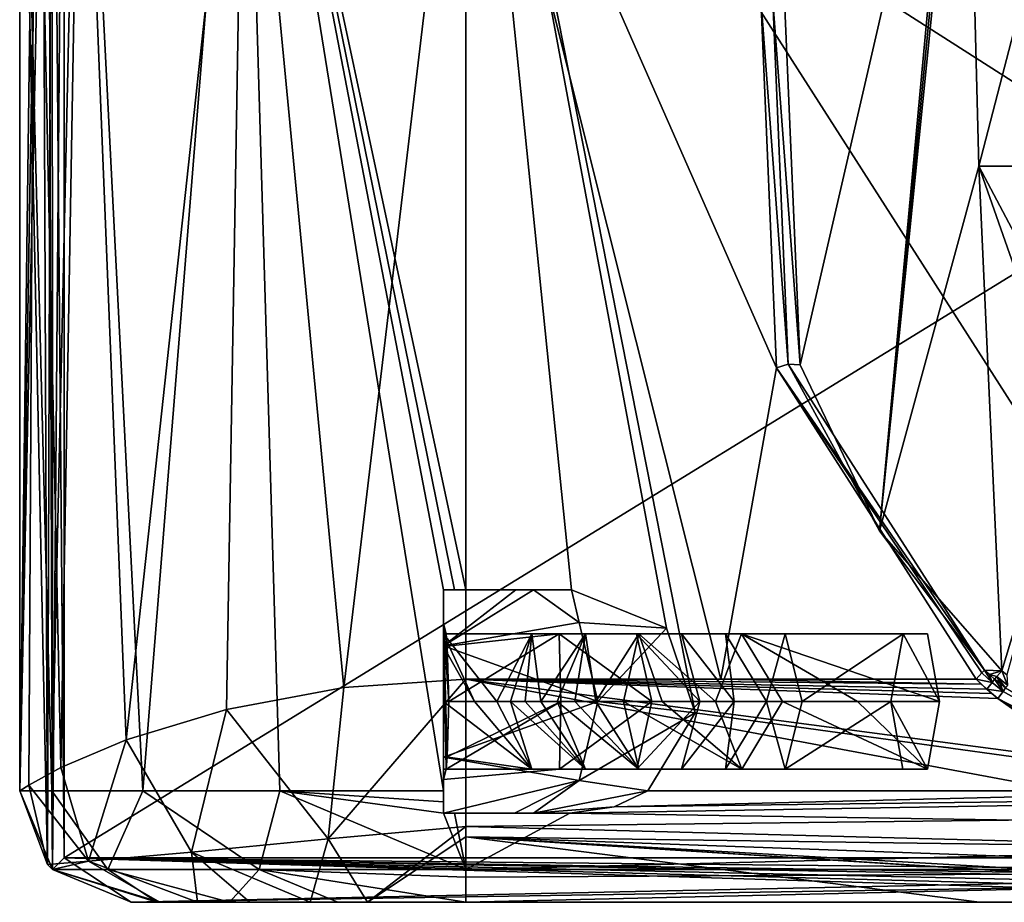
# Model space of a CAD drawing. Extents: x -200 to 200, y -832 to 754.
# Tile 1 of 256: x -194 to -150, y -832 to -793. Entities that reach past the tile are written whole.
import ezdxf

# ---------------------------------------------------------------- set-up
doc = ezdxf.new("R2010")
doc.units = 0
doc.header["$LTSCALE"] = 74.25
for name, color, linetype in [('1', 7, 'CONTINUOUS'), ('10', 7, 'CONTINUOUS'), ('11', 7, 'CONTINUOUS'), ('122', 7, 'CONTINUOUS'), ('123', 7, 'CONTINUOUS'), ('125', 7, 'CONTINUOUS'), ('127', 7, 'CONTINUOUS'), ('128', 7, 'CONTINUOUS'), ('130', 7, 'CONTINUOUS'), ('134', 7, 'CONTINUOUS'), ('135', 7, 'CONTINUOUS'), ('146', 7, 'CONTINUOUS'), ('150', 7, 'CONTINUOUS'), ('151', 7, 'CONTINUOUS'), ('152', 7, 'CONTINUOUS'), ('153', 7, 'CONTINUOUS'), ('154', 7, 'CONTINUOUS'), ('155', 7, 'CONTINUOUS'), ('156', 7, 'CONTINUOUS'), ('157', 7, 'CONTINUOUS'), ('2', 7, 'CONTINUOUS'), ('20', 7, 'CONTINUOUS'), ('21', 7, 'CONTINUOUS'), ('30', 7, 'CONTINUOUS'), ('34', 7, 'CONTINUOUS'), ('4', 7, 'CONTINUOUS'), ('46', 7, 'CONTINUOUS'), ('47', 7, 'CONTINUOUS'), ('48', 7, 'CONTINUOUS'), ('49', 7, 'CONTINUOUS'), ('57', 7, 'CONTINUOUS'), ('6', 7, 'CONTINUOUS'), ('63', 7, 'CONTINUOUS'), ('7', 7, 'CONTINUOUS'), ('9', 7, 'CONTINUOUS')]:
    doc.layers.add(name, color=color, linetype=linetype)

msp = doc.modelspace()

# ---------------------------------------------------------------- linework, layer by layer
at = {"layer": '1', "color": 7, "linetype": 'CONTINUOUS'}
for points in [[(-160.071, -808.248, -20), (-174, -776.605, -20), (-160.768, -791.682, -20), (-160.071, -808.248, -20)], [(-162.557, -822.2, -20), (-174, -776.605, -20), (-160.071, -808.248, -20), (-162.557, -822.2, -20)], [(-174, -822.2, -20), (-174, -776.605, -20), (-162.557, -822.2, -20), (-174, -822.2, -20)], [(-151.115, -822.2, -20), (-162.557, -822.2, -20), (-160.071, -808.248, -20), (-151.115, -822.2, -20)]]:
    msp.add_3dface(points, dxfattribs=at)
at = {"layer": '10', "color": 7, "linetype": 'CONTINUOUS'}
for points in [[(-180.162, -829.355, -16.278), (-174, -822.2, -20), (-174, -828.802, -17.511), (-180.162, -829.355, -16.278)], [(-179.463, -822.568, -19.239), (-174, -822.2, -20), (-180.162, -829.355, -16.278), (-179.463, -822.568, -19.239)], [(-184.735, -823.558, -16.875), (-179.463, -822.568, -19.239), (-180.162, -829.355, -16.278), (-184.735, -823.558, -16.875)], [(-189.225, -824.919, -12.969), (-184.735, -823.558, -16.875), (-186.299, -829.946, -12.861), (-189.225, -824.919, -12.969)], [(-186.299, -829.946, -12.861), (-184.735, -823.558, -16.875), (-180.162, -829.355, -16.278), (-186.299, -829.946, -12.861)], [(-192.152, -826.159, -8.398), (-189.225, -824.919, -12.969), (-190.917, -830.354, -7.262), (-192.152, -826.159, -8.398)], [(-190.917, -830.354, -7.262), (-189.225, -824.919, -12.969), (-186.299, -829.946, -12.861), (-190.917, -830.354, -7.262)], [(-193.596, -826.945, -3.998), (-192.152, -826.159, -8.398), (-190.917, -830.354, -7.262), (-193.596, -826.945, -3.998)], [(-192.755, -830.5, -0.025), (-194, -827.197, -0.025), (-193.596, -826.945, -3.998), (-192.755, -830.5, -0.025)], [(-192.755, -830.5, -0.025), (-193.596, -826.945, -3.998), (-190.917, -830.354, -7.262), (-192.755, -830.5, -0.025)], [(-180.162, -829.355, -16.278), (-174, -828.802, -17.511), (-178.403, -832.2, -9.859), (-180.162, -829.355, -16.278)], [(-178.403, -832.2, -9.859), (-174, -828.802, -17.511), (-174, -829.271, -17.071), (-178.403, -832.2, -9.859)], [(-186.299, -829.946, -12.861), (-180.162, -829.355, -16.278), (-180.977, -832.2, -9.361), (-186.299, -829.946, -12.861)], [(-180.977, -832.2, -9.361), (-180.162, -829.355, -16.278), (-178.403, -832.2, -9.859), (-180.977, -832.2, -9.361)], [(-174, -832.2, -10), (-178.403, -832.2, -9.859), (-174, -829.271, -17.071), (-174, -832.2, -10)], [(-192.535, -830.735, -0.025), (-192.755, -830.5, -0.025), (-190.917, -830.354, -7.262), (-192.535, -830.735, -0.025)], [(-192.535, -830.735, -0.025), (-190.917, -830.354, -7.262), (-187.713, -832.2, -4.443), (-192.535, -830.735, -0.025)], [(-190.917, -830.354, -7.262), (-186.299, -829.946, -12.861), (-186.027, -832.2, -6.53), (-190.917, -830.354, -7.262)], [(-187.713, -832.2, -4.443), (-190.917, -830.354, -7.262), (-186.027, -832.2, -6.53), (-187.713, -832.2, -4.443)], [(-183.679, -832.2, -8.25), (-186.299, -829.946, -12.861), (-180.977, -832.2, -9.361), (-183.679, -832.2, -8.25)], [(-186.027, -832.2, -6.53), (-186.299, -829.946, -12.861), (-183.679, -832.2, -8.25), (-186.027, -832.2, -6.53)], [(-188.997, -832.2, -0.025), (-192.535, -830.735, -0.025), (-187.713, -832.2, -4.443), (-188.997, -832.2, -0.025)]]:
    msp.add_3dface(points, dxfattribs=at)
at = {"layer": '11', "color": 7, "linetype": 'CONTINUOUS'}
for points in [[(-174, -828.802, -17.511), (-174, -822.2, -20), (-140.697, -828.407, -17.841), (-174, -828.802, -17.511)], [(-174, -822.2, -20), (-162.557, -822.2, -20), (-150.887, -822.416, -19.998), (-174, -822.2, -20)], [(-140.697, -828.407, -17.841), (-174, -822.2, -20), (-146.167, -825.87, -19.302), (-140.697, -828.407, -17.841)], [(-146.167, -825.87, -19.302), (-174, -822.2, -20), (-150.144, -823.067, -19.962), (-146.167, -825.87, -19.302)], [(-150.144, -823.067, -19.962), (-174, -822.2, -20), (-150.411, -822.843, -19.979), (-150.144, -823.067, -19.962)], [(-150.411, -822.843, -19.979), (-174, -822.2, -20), (-150.643, -822.643, -19.99), (-150.411, -822.843, -19.979)], [(-150.643, -822.643, -19.99), (-174, -822.2, -20), (-150.887, -822.416, -19.998), (-150.643, -822.643, -19.99)], [(-162.557, -822.2, -20), (-151.115, -822.2, -20), (-150.887, -822.416, -19.998), (-162.557, -822.2, -20)], [(-136.728, -829.784, -16.518), (-174, -828.802, -17.511), (-140.697, -828.407, -17.841), (-136.728, -829.784, -16.518)], [(-174, -829.271, -17.071), (-174, -828.802, -17.511), (-136.728, -829.784, -16.518), (-174, -829.271, -17.071)], [(-174, -832.2, -10), (-174, -829.271, -17.071), (-150.961, -832.2, -10), (-174, -832.2, -10)], [(-174, -829.271, -17.071), (-127.921, -832.2, -10), (-150.961, -832.2, -10), (-174, -829.271, -17.071)], [(-127.921, -832.2, -10), (-174, -829.271, -17.071), (-129.525, -832.069, -11.611), (-127.921, -832.2, -10)], [(-130.935, -831.728, -13.037), (-174, -829.271, -17.071), (-134.017, -830.707, -15.256), (-130.935, -831.728, -13.037)], [(-174, -829.271, -17.071), (-130.935, -831.728, -13.037), (-129.525, -832.069, -11.611), (-174, -829.271, -17.071)], [(-134.017, -830.707, -15.256), (-174, -829.271, -17.071), (-136.728, -829.784, -16.518), (-134.017, -830.707, -15.256)]]:
    msp.add_3dface(points, dxfattribs=at)
at = {"layer": '122', "color": 7, "linetype": 'CONTINUOUS'}
for points in [[(-174, -818.2, 20), (-169.255, -818.2, 20), (-174, -771.604, 20), (-174, -818.2, 20)], [(-169.255, -818.2, 20), (-165.004, -819.912, 20), (-174, -771.604, 20), (-169.255, -818.2, 20)], [(-165.004, -819.912, 20), (-163.714, -823.714, 20), (-174, -771.604, 20), (-165.004, -819.912, 20)], [(-174, -771.604, 20), (-138.417, -827.2, 20), (-134.228, -772.405, 20), (-174, -771.604, 20)], [(-163.714, -823.714, 20), (-138.417, -827.2, 20), (-174, -771.604, 20), (-163.714, -823.714, 20)], [(-165.835, -827.2, 20), (-138.417, -827.2, 20), (-163.714, -823.714, 20), (-165.835, -827.2, 20)]]:
    msp.add_3dface(points, dxfattribs=at)
at = {"layer": '123', "color": 7, "linetype": 'CONTINUOUS'}
for points in [[(-189, -832.2, 0.025), (-95, -832.2, 0.025), (-187.851, -832.2, 5.758), (-189, -832.2, 0.025)], [(-95, -832.2, 0.025), (-184.598, -832.2, 10.615), (-187.851, -832.2, 5.758), (-95, -832.2, 0.025)], [(-95, -832.2, 0.025), (-179.734, -832.2, 13.861), (-184.598, -832.2, 10.615), (-95, -832.2, 0.025)], [(-95, -832.2, 0.025), (-174, -832.2, 15), (-179.734, -832.2, 13.861), (-95, -832.2, 0.025)], [(-174, -832.2, 15), (-95, -832.2, 0.025), (-142.5, -832.2, 15), (-174, -832.2, 15)]]:
    msp.add_3dface(points, dxfattribs=at)
at = {"layer": '125', "color": 7, "linetype": 'CONTINUOUS'}
for points in [[(-194, -827.2, 0.025), (-192.737, -767.98, 0.025), (-192.536, -830.736, 0.025), (-194, -827.2, 0.025)], [(-193.009, -768.314, 0.025), (-192.737, -767.98, 0.025), (-194, -827.2, 0.025), (-193.009, -768.314, 0.025)], [(-192.737, -767.98, 0.025), (-192, -768.241, 0.025), (-192.536, -830.736, 0.025), (-192.737, -767.98, 0.025)], [(-194, -771.302, 0.025), (-193.009, -768.314, 0.025), (-194, -827.2, 0.025), (-194, -771.302, 0.025)], [(-192, -768.241, 0.025), (-192, -830.2, 0.025), (-192.536, -830.736, 0.025), (-192, -768.241, 0.025)], [(-192.536, -830.736, 0.025), (-192, -830.2, 0.025), (-189, -832.2, 0.025), (-192.536, -830.736, 0.025)], [(-192, -830.2, 0.025), (-95, -830.2, 0.025), (-189, -832.2, 0.025), (-192, -830.2, 0.025)], [(-189, -832.2, 0.025), (-95, -830.2, 0.025), (-95, -830.7, 0.025), (-189, -832.2, 0.025)], [(-95, -832.2, 0.025), (-189, -832.2, 0.025), (-95, -830.7, 0.025), (-95, -832.2, 0.025)]]:
    msp.add_3dface(points, dxfattribs=at)
at = {"layer": '127', "color": 7, "linetype": 'CONTINUOUS'}
for points in [[(-192, -830.2, 0.025), (-192, -768.241, 0.025), (-192, -830.2), (-192, -830.2, 0.025)], [(-192, -768.241, 0.025), (-192, -768.241), (-192, -830.2), (-192, -768.241, 0.025)]]:
    msp.add_3dface(points, dxfattribs=at)
at = {"layer": '128', "color": 7, "linetype": 'CONTINUOUS'}
for points in [[(-95, -830.2, 0.025), (-192, -830.2, 0.025), (-95, -830.2), (-95, -830.2, 0.025)], [(-192, -830.2, 0.025), (-192, -830.2), (-95, -830.2), (-192, -830.2, 0.025)]]:
    msp.add_3dface(points, dxfattribs=at)
at = {"layer": '130', "color": 7, "linetype": 'CONTINUOUS'}
for points in [[(-194, -771.302, 0.025), (-192.565, -827.2, 7.439), (-191.312, -771.342, 10.014), (-194, -771.302, 0.025)], [(-194, -771.302, 0.025), (-194, -827.2, 0.025), (-192.565, -827.2, 7.439), (-194, -771.302, 0.025)], [(-192.565, -827.2, 7.439), (-188.483, -827.2, 13.793), (-191.312, -771.342, 10.014), (-192.565, -827.2, 7.439)], [(-191.312, -771.342, 10.014), (-188.483, -827.2, 13.793), (-183.993, -771.453, 17.324), (-191.312, -771.342, 10.014)], [(-188.483, -827.2, 13.793), (-182.336, -827.2, 18.18), (-183.993, -771.453, 17.324), (-188.483, -827.2, 13.793)], [(-174, -818.2, 20), (-183.993, -771.453, 17.324), (-174.5, -818.2, 19.994), (-174, -818.2, 20)], [(-174, -818.2, 20), (-174, -771.604, 20), (-183.993, -771.453, 17.324), (-174, -818.2, 20)], [(-175, -827.2, 19.975), (-175, -818.2, 19.975), (-183.993, -771.453, 17.324), (-175, -827.2, 19.975)], [(-182.336, -827.2, 18.18), (-175, -827.2, 19.975), (-183.993, -771.453, 17.324), (-182.336, -827.2, 18.18)], [(-183.993, -771.453, 17.324), (-175, -818.2, 19.975), (-174.5, -818.2, 19.994), (-183.993, -771.453, 17.324)]]:
    msp.add_3dface(points, dxfattribs=at)
at = {"layer": '134', "color": 7, "linetype": 'CONTINUOUS'}
for points in [[(-111, -827.2, 20), (-169.327, -828.2, 19.899), (-111, -829.118, 19.618), (-111, -827.2, 20)], [(-169.327, -828.2, 19.899), (-111, -827.2, 20), (-167.352, -827.918, 19.948), (-169.327, -828.2, 19.899)], [(-138.417, -827.2, 20), (-165.835, -827.2, 20), (-167.352, -827.918, 19.948), (-138.417, -827.2, 20)], [(-111, -827.2, 20), (-138.417, -827.2, 20), (-167.352, -827.918, 19.948), (-111, -827.2, 20)], [(-169.327, -828.2, 19.899), (-174, -830.736, 18.536), (-111, -829.118, 19.618), (-169.327, -828.2, 19.899)], [(-174, -828.2, 19.899), (-174, -830.736, 18.536), (-169.327, -828.2, 19.899), (-174, -828.2, 19.899)], [(-111, -829.118, 19.618), (-174, -830.736, 18.536), (-111, -830.737, 18.534), (-111, -829.118, 19.618)], [(-174, -830.736, 18.536), (-174, -831.073, 18.162), (-111, -830.737, 18.534), (-174, -830.736, 18.536)], [(-174, -832.2, 15), (-142.5, -832.2, 15), (-111, -830.737, 18.534), (-174, -832.2, 15)], [(-174, -831.073, 18.162), (-174, -832.2, 15), (-111, -830.737, 18.534), (-174, -831.073, 18.162)]]:
    msp.add_3dface(points, dxfattribs=at)
at = {"layer": '135', "color": 7, "linetype": 'CONTINUOUS'}
for points in [[(-194, -827.2, 0.025), (-192.536, -830.736, 0.025), (-192.565, -827.2, 7.439), (-194, -827.2, 0.025)], [(-188.483, -827.2, 13.793), (-192.565, -827.2, 7.439), (-190.044, -830.736, 9.282), (-188.483, -827.2, 13.793)], [(-192.565, -827.2, 7.439), (-192.536, -830.736, 0.025), (-190.044, -830.736, 9.282), (-192.565, -827.2, 7.439)], [(-183.261, -830.736, 16.056), (-188.483, -827.2, 13.793), (-190.044, -830.736, 9.282), (-183.261, -830.736, 16.056)], [(-182.336, -827.2, 18.18), (-188.483, -827.2, 13.793), (-183.261, -830.736, 16.056), (-182.336, -827.2, 18.18)], [(-174, -830.736, 18.536), (-182.336, -827.2, 18.18), (-183.261, -830.736, 16.056), (-174, -830.736, 18.536)], [(-175, -827.2, 19.975), (-182.336, -827.2, 18.18), (-175, -827.703, 19.95), (-175, -827.2, 19.975)], [(-175, -828.2, 19.874), (-182.336, -827.2, 18.18), (-174, -830.736, 18.536), (-175, -828.2, 19.874)], [(-182.336, -827.2, 18.18), (-175, -828.2, 19.874), (-175, -827.703, 19.95), (-182.336, -827.2, 18.18)], [(-174.5, -828.2, 19.893), (-175, -828.2, 19.874), (-174, -830.736, 18.536), (-174.5, -828.2, 19.893)], [(-174, -828.2, 19.899), (-174.5, -828.2, 19.893), (-174, -830.736, 18.536), (-174, -828.2, 19.899)], [(-190.044, -830.736, 9.282), (-192.536, -830.736, 0.025), (-187.851, -832.2, 5.758), (-190.044, -830.736, 9.282)], [(-192.536, -830.736, 0.025), (-189, -832.2, 0.025), (-187.851, -832.2, 5.758), (-192.536, -830.736, 0.025)], [(-184.598, -832.2, 10.615), (-190.044, -830.736, 9.282), (-187.851, -832.2, 5.758), (-184.598, -832.2, 10.615)], [(-183.261, -830.736, 16.056), (-190.044, -830.736, 9.282), (-184.598, -832.2, 10.615), (-183.261, -830.736, 16.056)], [(-179.734, -832.2, 13.861), (-183.261, -830.736, 16.056), (-184.598, -832.2, 10.615), (-179.734, -832.2, 13.861)], [(-174, -830.736, 18.536), (-183.261, -830.736, 16.056), (-174, -831.073, 18.162), (-174, -830.736, 18.536)], [(-183.261, -830.736, 16.056), (-174, -832.2, 15), (-174, -831.073, 18.162), (-183.261, -830.736, 16.056)], [(-174, -832.2, 15), (-183.261, -830.736, 16.056), (-179.734, -832.2, 13.861), (-174, -832.2, 15)]]:
    msp.add_3dface(points, dxfattribs=at)
at = {"layer": '146', "color": 7, "linetype": 'CONTINUOUS'}
for points in [[(-192, -768.241), (-94.396, -770.206), (-192, -830.2), (-192, -768.241)], [(-192, -830.2), (-94.396, -770.206), (-95, -830.2), (-192, -830.2)]]:
    msp.add_3dface(points, dxfattribs=at)
at = {"layer": '150', "color": 7, "linetype": 'CONTINUOUS'}
for points in [[(-175, -819.7, 16), (-175, -818.2, 17), (-175, -820.171, 17.758), (-175, -819.7, 16)], [(-175, -820.171, 17.758), (-175, -818.2, 17), (-175, -820.728, 18.484), (-175, -820.171, 17.758)], [(-175, -820.7, 12.67), (-175, -818.2, 17), (-175, -819.7, 16), (-175, -820.7, 12.67)], [(-175, -820.728, 18.484), (-175, -818.2, 19.975), (-175, -823.2, 19.51), (-175, -820.728, 18.484)], [(-175, -818.2, 17), (-175, -818.2, 19.975), (-175, -820.728, 18.484), (-175, -818.2, 17)], [(-175, -818.2, 19.975), (-175, -827.2, 19.975), (-175, -823.2, 19.51), (-175, -818.2, 19.975)], [(-175, -820.7, 12.67), (-175, -819.7, 16), (-175, -826.7, 16), (-175, -820.7, 12.67)], [(-175, -825.7, 12.67), (-175, -820.7, 12.67), (-175, -826.7, 16), (-175, -825.7, 12.67)], [(-175, -823.2, 19.51), (-175, -827.2, 19.975), (-175, -825.672, 18.484), (-175, -823.2, 19.51)], [(-175, -825.672, 18.484), (-175, -827.2, 19.975), (-175, -826.231, 17.754), (-175, -825.672, 18.484)], [(-175, -828.2, 19.874), (-175, -825.7, 12.67), (-175, -826.7, 16), (-175, -828.2, 19.874)], [(-175, -825.7, 12.67), (-175, -828.2, 19.874), (-175, -828.2, 17), (-175, -825.7, 12.67)], [(-175, -826.231, 17.754), (-175, -827.2, 19.975), (-175, -826.7, 16), (-175, -826.231, 17.754)], [(-175, -827.703, 19.95), (-175, -828.2, 19.874), (-175, -826.7, 16), (-175, -827.703, 19.95)], [(-175, -827.2, 19.975), (-175, -827.703, 19.95), (-175, -826.7, 16), (-175, -827.2, 19.975)]]:
    msp.add_3dface(points, dxfattribs=at)
at = {"layer": '151', "color": 7, "linetype": 'CONTINUOUS'}
for points in [[(-175, -818.2, 19.975), (-175, -818.2, 17), (-171.76, -818.2, 17.795), (-175, -818.2, 19.975)], [(-174.5, -818.2, 19.994), (-175, -818.2, 19.975), (-171.76, -818.2, 17.795), (-174.5, -818.2, 19.994)], [(-174, -818.2, 20), (-174.5, -818.2, 19.994), (-171.76, -818.2, 17.795), (-174, -818.2, 20)], [(-170.959, -818.2, 18.285), (-174, -818.2, 20), (-171.76, -818.2, 17.795), (-170.959, -818.2, 18.285)], [(-169.255, -818.2, 20), (-174, -818.2, 20), (-170.959, -818.2, 18.285), (-169.255, -818.2, 20)]]:
    msp.add_3dface(points, dxfattribs=at)
at = {"layer": '152', "color": 7, "linetype": 'CONTINUOUS'}
for points in [[(-170.959, -818.2, 18.285), (-175, -820.7, 12.67), (-168.917, -819.664, 15.398), (-170.959, -818.2, 18.285)], [(-175, -820.7, 12.67), (-170.959, -818.2, 18.285), (-171.76, -818.2, 17.795), (-175, -820.7, 12.67)], [(-175, -818.2, 17), (-175, -820.7, 12.67), (-171.76, -818.2, 17.795), (-175, -818.2, 17)], [(-169.255, -818.2, 20), (-170.959, -818.2, 18.285), (-168.917, -819.664, 15.398), (-169.255, -818.2, 20)], [(-165.004, -819.912, 20), (-169.255, -818.2, 20), (-168.917, -819.664, 15.398), (-165.004, -819.912, 20)], [(-175, -820.7, 12.67), (-168.072, -823.2, 14.202), (-168.917, -819.664, 15.398), (-175, -820.7, 12.67)], [(-168.072, -823.2, 14.202), (-165.004, -819.912, 20), (-168.917, -819.664, 15.398), (-168.072, -823.2, 14.202)], [(-163.714, -823.714, 20), (-165.004, -819.912, 20), (-168.072, -823.2, 14.202), (-163.714, -823.714, 20)], [(-175, -820.7, 12.67), (-175, -825.7, 12.67), (-168.072, -823.2, 14.202), (-175, -820.7, 12.67)], [(-175, -825.7, 12.67), (-168.917, -826.736, 15.398), (-168.072, -823.2, 14.202), (-175, -825.7, 12.67)], [(-168.917, -826.736, 15.398), (-163.714, -823.714, 20), (-168.072, -823.2, 14.202), (-168.917, -826.736, 15.398)], [(-165.835, -827.2, 20), (-163.714, -823.714, 20), (-168.917, -826.736, 15.398), (-165.835, -827.2, 20)], [(-175, -825.7, 12.67), (-175, -828.2, 17), (-168.917, -826.736, 15.398), (-175, -825.7, 12.67)], [(-168.917, -826.736, 15.398), (-175, -828.2, 17), (-171.815, -828.2, 17.767), (-168.917, -826.736, 15.398)], [(-170.959, -828.2, 18.285), (-168.917, -826.736, 15.398), (-171.815, -828.2, 17.767), (-170.959, -828.2, 18.285)], [(-170.959, -828.2, 18.285), (-165.835, -827.2, 20), (-168.917, -826.736, 15.398), (-170.959, -828.2, 18.285)], [(-167.352, -827.918, 19.948), (-165.835, -827.2, 20), (-170.959, -828.2, 18.285), (-167.352, -827.918, 19.948)], [(-169.327, -828.2, 19.899), (-167.352, -827.918, 19.948), (-170.959, -828.2, 18.285), (-169.327, -828.2, 19.899)]]:
    msp.add_3dface(points, dxfattribs=at)
at = {"layer": '153', "color": 7, "linetype": 'CONTINUOUS'}
for points in [[(-175, -828.2, 17), (-174, -828.2, 19.899), (-171.815, -828.2, 17.767), (-175, -828.2, 17)], [(-174.5, -828.2, 19.893), (-174, -828.2, 19.899), (-175, -828.2, 17), (-174.5, -828.2, 19.893)], [(-175, -828.2, 19.874), (-174.5, -828.2, 19.893), (-175, -828.2, 17), (-175, -828.2, 19.874)], [(-174, -828.2, 19.899), (-170.959, -828.2, 18.285), (-171.815, -828.2, 17.767), (-174, -828.2, 19.899)], [(-174, -828.2, 19.899), (-169.327, -828.2, 19.899), (-170.959, -828.2, 18.285), (-174, -828.2, 19.899)]]:
    msp.add_3dface(points, dxfattribs=at)
at = {"layer": '154', "color": 7, "linetype": 'CONTINUOUS'}
for points in [[(-174.883, -826.229, 14.251), (-175, -819.7, 16), (-174.835, -825.675, 13.531), (-174.883, -826.229, 14.251)], [(-174.835, -825.675, 13.531), (-175, -819.7, 16), (-174.766, -823.2, 12.508), (-174.835, -825.675, 13.531)], [(-175, -826.7, 16), (-175, -819.7, 16), (-174.883, -826.229, 14.251), (-175, -826.7, 16)], [(-174.766, -823.2, 12.508), (-175, -819.7, 16), (-174.883, -820.169, 14.254), (-174.766, -823.2, 12.508)], [(-174.835, -820.725, 13.531), (-174.766, -823.2, 12.508), (-174.883, -820.169, 14.254), (-174.835, -820.725, 13.531)]]:
    msp.add_3dface(points, dxfattribs=at)
at = {"layer": '155', "color": 7, "linetype": 'CONTINUOUS'}
for points in [[(-154.396, -820.169, 28.887), (-152.759, -823.2, 33.875), (-154.941, -823.2, 27.225), (-154.396, -820.169, 28.887)], [(-153.303, -820.171, 32.216), (-152.759, -823.2, 33.875), (-154.396, -820.169, 28.887), (-153.303, -820.171, 32.216)], [(-154.397, -826.229, 28.884), (-154.941, -823.2, 27.225), (-153.304, -826.231, 32.213), (-154.397, -826.229, 28.884)], [(-154.941, -823.2, 27.225), (-152.759, -823.2, 33.875), (-153.304, -826.231, 32.213), (-154.941, -823.2, 27.225)]]:
    msp.add_3dface(points, dxfattribs=at)
at = {"layer": '156', "color": 7, "linetype": 'CONTINUOUS'}
for points in [[(-173.601, -823.2, 19.731), (-175, -823.2, 19.51), (-171.036, -826.231, 19.033), (-173.601, -823.2, 19.731)], [(-175, -823.2, 19.51), (-175, -825.672, 18.484), (-171.036, -826.231, 19.033), (-175, -823.2, 19.51)], [(-174.883, -826.229, 14.251), (-174.835, -825.675, 13.531), (-169.736, -823.2, 13.702), (-174.883, -826.229, 14.251)], [(-169.803, -826.229, 15.637), (-174.883, -826.229, 14.251), (-169.736, -823.2, 13.702), (-169.803, -826.229, 15.637)], [(-174.835, -825.675, 13.531), (-174.766, -823.2, 12.508), (-169.736, -823.2, 13.702), (-174.835, -825.675, 13.531)], [(-172.611, -823.2, 20.087), (-173.601, -823.2, 19.731), (-171.036, -826.231, 19.033), (-172.611, -823.2, 20.087)], [(-171.987, -823.2, 20.525), (-172.611, -823.2, 20.087), (-171.036, -826.231, 19.033), (-171.987, -823.2, 20.525)], [(-168.631, -826.231, 22.743), (-171.987, -823.2, 20.525), (-171.036, -826.231, 19.033), (-168.631, -826.231, 22.743)], [(-171.341, -823.2, 21.319), (-171.987, -823.2, 20.525), (-168.631, -826.231, 22.743), (-171.341, -823.2, 21.319)], [(-170.632, -823.2, 22.583), (-171.341, -823.2, 21.319), (-168.631, -826.231, 22.743), (-170.632, -823.2, 22.583)], [(-169.899, -823.2, 24.227), (-170.632, -823.2, 22.583), (-168.631, -826.231, 22.743), (-169.899, -823.2, 24.227)], [(-166.233, -826.231, 28.094), (-169.899, -823.2, 24.227), (-168.631, -826.231, 22.743), (-166.233, -826.231, 28.094)], [(-169.108, -823.2, 26.129), (-169.899, -823.2, 24.227), (-166.233, -826.231, 28.094), (-169.108, -823.2, 26.129)], [(-166.336, -826.229, 19.457), (-169.803, -826.229, 15.637), (-165.66, -823.2, 17.226), (-166.336, -826.229, 19.457)], [(-165.66, -823.2, 17.226), (-169.803, -826.229, 15.637), (-169.736, -823.2, 13.702), (-165.66, -823.2, 17.226)], [(-168.169, -823.2, 28.179), (-169.108, -823.2, 26.129), (-166.233, -826.231, 28.094), (-168.169, -823.2, 28.179)], [(-166.934, -823.2, 30.277), (-168.169, -823.2, 28.179), (-166.233, -826.231, 28.094), (-166.934, -823.2, 30.277)], [(-161.629, -826.231, 32.501), (-166.934, -823.2, 30.277), (-166.233, -826.231, 28.094), (-161.629, -826.231, 32.501)], [(-165.2, -823.2, 32.279), (-166.934, -823.2, 30.277), (-161.629, -826.231, 32.501), (-165.2, -823.2, 32.279)], [(-164.329, -826.229, 23.944), (-166.336, -826.229, 19.457), (-163.512, -823.2, 21.358), (-164.329, -826.229, 23.944)], [(-163.512, -823.2, 21.358), (-166.336, -826.229, 19.457), (-165.66, -823.2, 17.226), (-163.512, -823.2, 21.358)], [(-162.796, -823.2, 33.9), (-165.2, -823.2, 32.279), (-161.629, -826.231, 32.501), (-162.796, -823.2, 33.9)], [(-162.358, -826.229, 27.636), (-164.329, -826.229, 23.944), (-161.969, -823.2, 24.928), (-162.358, -826.229, 27.636)], [(-161.969, -823.2, 24.928), (-164.329, -826.229, 23.944), (-163.512, -823.2, 21.358), (-161.969, -823.2, 24.928)], [(-159.799, -823.2, 34.768), (-162.796, -823.2, 33.9), (-161.629, -826.231, 32.501), (-159.799, -823.2, 34.768)], [(-159.684, -826.229, 29.455), (-162.358, -826.229, 27.636), (-160.51, -823.2, 27.082), (-159.684, -826.229, 29.455)], [(-160.51, -823.2, 27.082), (-162.358, -826.229, 27.636), (-161.969, -823.2, 24.928), (-160.51, -823.2, 27.082)], [(-153.304, -826.231, 32.213), (-159.799, -823.2, 34.768), (-161.629, -826.231, 32.501), (-153.304, -826.231, 32.213)], [(-158.917, -823.2, 27.824), (-159.684, -826.229, 29.455), (-160.51, -823.2, 27.082), (-158.917, -823.2, 27.824)], [(-159.799, -823.2, 34.768), (-153.304, -826.231, 32.213), (-156.441, -823.2, 34.742), (-159.799, -823.2, 34.768)], [(-154.941, -823.2, 27.225), (-159.684, -826.229, 29.455), (-158.917, -823.2, 27.824), (-154.941, -823.2, 27.225)], [(-154.941, -823.2, 27.225), (-154.397, -826.229, 28.884), (-159.684, -826.229, 29.455), (-154.941, -823.2, 27.225)], [(-153.304, -826.231, 32.213), (-152.759, -823.2, 33.875), (-156.441, -823.2, 34.742), (-153.304, -826.231, 32.213)], [(-175, -825.672, 18.484), (-175, -826.231, 17.754), (-171.036, -826.231, 19.033), (-175, -825.672, 18.484)], [(-175, -826.231, 17.754), (-175, -826.7, 16), (-169.803, -826.229, 15.637), (-175, -826.231, 17.754)], [(-171.036, -826.231, 19.033), (-175, -826.231, 17.754), (-169.803, -826.229, 15.637), (-171.036, -826.231, 19.033)], [(-175, -826.7, 16), (-174.883, -826.229, 14.251), (-169.803, -826.229, 15.637), (-175, -826.7, 16)], [(-166.336, -826.229, 19.457), (-171.036, -826.231, 19.033), (-169.803, -826.229, 15.637), (-166.336, -826.229, 19.457)], [(-168.631, -826.231, 22.743), (-171.036, -826.231, 19.033), (-166.336, -826.229, 19.457), (-168.631, -826.231, 22.743)], [(-164.329, -826.229, 23.944), (-168.631, -826.231, 22.743), (-166.336, -826.229, 19.457), (-164.329, -826.229, 23.944)], [(-166.233, -826.231, 28.094), (-168.631, -826.231, 22.743), (-164.329, -826.229, 23.944), (-166.233, -826.231, 28.094)], [(-161.629, -826.231, 32.501), (-166.233, -826.231, 28.094), (-162.358, -826.229, 27.636), (-161.629, -826.231, 32.501)], [(-162.358, -826.229, 27.636), (-166.233, -826.231, 28.094), (-164.329, -826.229, 23.944), (-162.358, -826.229, 27.636)], [(-159.684, -826.229, 29.455), (-161.629, -826.231, 32.501), (-162.358, -826.229, 27.636), (-159.684, -826.229, 29.455)], [(-154.397, -826.229, 28.884), (-153.304, -826.231, 32.213), (-161.629, -826.231, 32.501), (-154.397, -826.229, 28.884)], [(-154.397, -826.229, 28.884), (-161.629, -826.231, 32.501), (-159.684, -826.229, 29.455), (-154.397, -826.229, 28.884)]]:
    msp.add_3dface(points, dxfattribs=at)
at = {"layer": '157', "color": 7, "linetype": 'CONTINUOUS'}
for points in [[(-175, -819.7, 16), (-175, -820.171, 17.758), (-174.883, -820.169, 14.254), (-175, -819.7, 16)], [(-174.883, -820.169, 14.254), (-175, -820.171, 17.758), (-169.805, -820.169, 15.64), (-174.883, -820.169, 14.254)], [(-169.805, -820.169, 15.64), (-175, -820.171, 17.758), (-171.038, -820.171, 19.035), (-169.805, -820.169, 15.64)], [(-175, -820.171, 17.758), (-175, -820.728, 18.484), (-173.601, -823.2, 19.731), (-175, -820.171, 17.758)], [(-175, -820.171, 17.758), (-173.601, -823.2, 19.731), (-172.611, -823.2, 20.087), (-175, -820.171, 17.758)], [(-175, -820.171, 17.758), (-172.611, -823.2, 20.087), (-171.038, -820.171, 19.035), (-175, -820.171, 17.758)], [(-174.835, -820.725, 13.531), (-174.883, -820.169, 14.254), (-169.805, -820.169, 15.64), (-174.835, -820.725, 13.531)], [(-174.766, -823.2, 12.508), (-174.835, -820.725, 13.531), (-169.805, -820.169, 15.64), (-174.766, -823.2, 12.508)], [(-169.736, -823.2, 13.702), (-174.766, -823.2, 12.508), (-169.805, -820.169, 15.64), (-169.736, -823.2, 13.702)], [(-172.611, -823.2, 20.087), (-171.987, -823.2, 20.525), (-171.038, -820.171, 19.035), (-172.611, -823.2, 20.087)], [(-171.987, -823.2, 20.525), (-171.341, -823.2, 21.319), (-171.038, -820.171, 19.035), (-171.987, -823.2, 20.525)], [(-171.341, -823.2, 21.319), (-170.632, -823.2, 22.583), (-171.038, -820.171, 19.035), (-171.341, -823.2, 21.319)], [(-168.634, -820.171, 22.745), (-166.338, -820.169, 19.459), (-171.038, -820.171, 19.035), (-168.634, -820.171, 22.745)], [(-166.338, -820.169, 19.459), (-169.805, -820.169, 15.64), (-171.038, -820.171, 19.035), (-166.338, -820.169, 19.459)], [(-170.632, -823.2, 22.583), (-168.634, -820.171, 22.745), (-171.038, -820.171, 19.035), (-170.632, -823.2, 22.583)], [(-170.632, -823.2, 22.583), (-169.899, -823.2, 24.227), (-168.634, -820.171, 22.745), (-170.632, -823.2, 22.583)], [(-169.899, -823.2, 24.227), (-169.108, -823.2, 26.129), (-168.634, -820.171, 22.745), (-169.899, -823.2, 24.227)], [(-165.66, -823.2, 17.226), (-169.805, -820.169, 15.64), (-166.338, -820.169, 19.459), (-165.66, -823.2, 17.226)], [(-165.66, -823.2, 17.226), (-169.736, -823.2, 13.702), (-169.805, -820.169, 15.64), (-165.66, -823.2, 17.226)], [(-169.108, -823.2, 26.129), (-168.169, -823.2, 28.179), (-168.634, -820.171, 22.745), (-169.108, -823.2, 26.129)], [(-166.236, -820.171, 28.096), (-164.332, -820.169, 23.945), (-168.634, -820.171, 22.745), (-166.236, -820.171, 28.096)], [(-164.332, -820.169, 23.945), (-166.338, -820.169, 19.459), (-168.634, -820.171, 22.745), (-164.332, -820.169, 23.945)], [(-168.169, -823.2, 28.179), (-166.236, -820.171, 28.096), (-168.634, -820.171, 22.745), (-168.169, -823.2, 28.179)], [(-168.169, -823.2, 28.179), (-166.934, -823.2, 30.277), (-166.236, -820.171, 28.096), (-168.169, -823.2, 28.179)], [(-166.934, -823.2, 30.277), (-165.2, -823.2, 32.279), (-166.236, -820.171, 28.096), (-166.934, -823.2, 30.277)], [(-163.512, -823.2, 21.358), (-165.66, -823.2, 17.226), (-166.338, -820.169, 19.459), (-163.512, -823.2, 21.358)], [(-163.512, -823.2, 21.358), (-166.338, -820.169, 19.459), (-164.332, -820.169, 23.945), (-163.512, -823.2, 21.358)], [(-162.361, -820.169, 27.638), (-164.332, -820.169, 23.945), (-166.236, -820.171, 28.096), (-162.361, -820.169, 27.638)], [(-161.63, -820.171, 32.504), (-162.361, -820.169, 27.638), (-166.236, -820.171, 28.096), (-161.63, -820.171, 32.504)], [(-165.2, -823.2, 32.279), (-162.796, -823.2, 33.9), (-166.236, -820.171, 28.096), (-165.2, -823.2, 32.279)], [(-162.796, -823.2, 33.9), (-161.63, -820.171, 32.504), (-166.236, -820.171, 28.096), (-162.796, -823.2, 33.9)], [(-161.969, -823.2, 24.928), (-163.512, -823.2, 21.358), (-164.332, -820.169, 23.945), (-161.969, -823.2, 24.928)], [(-161.969, -823.2, 24.928), (-164.332, -820.169, 23.945), (-162.361, -820.169, 27.638), (-161.969, -823.2, 24.928)], [(-162.796, -823.2, 33.9), (-159.799, -823.2, 34.768), (-161.63, -820.171, 32.504), (-162.796, -823.2, 33.9)], [(-160.51, -823.2, 27.082), (-161.969, -823.2, 24.928), (-162.361, -820.169, 27.638), (-160.51, -823.2, 27.082)], [(-160.51, -823.2, 27.082), (-162.361, -820.169, 27.638), (-159.685, -820.169, 29.458), (-160.51, -823.2, 27.082)], [(-159.685, -820.169, 29.458), (-162.361, -820.169, 27.638), (-161.63, -820.171, 32.504), (-159.685, -820.169, 29.458)], [(-153.303, -820.171, 32.216), (-159.685, -820.169, 29.458), (-161.63, -820.171, 32.504), (-153.303, -820.171, 32.216)], [(-159.799, -823.2, 34.768), (-156.441, -823.2, 34.742), (-161.63, -820.171, 32.504), (-159.799, -823.2, 34.768)], [(-156.441, -823.2, 34.742), (-152.759, -823.2, 33.875), (-161.63, -820.171, 32.504), (-156.441, -823.2, 34.742)], [(-152.759, -823.2, 33.875), (-153.303, -820.171, 32.216), (-161.63, -820.171, 32.504), (-152.759, -823.2, 33.875)], [(-158.917, -823.2, 27.824), (-160.51, -823.2, 27.082), (-159.685, -820.169, 29.458), (-158.917, -823.2, 27.824)], [(-154.396, -820.169, 28.887), (-158.917, -823.2, 27.824), (-159.685, -820.169, 29.458), (-154.396, -820.169, 28.887)], [(-153.303, -820.171, 32.216), (-154.396, -820.169, 28.887), (-159.685, -820.169, 29.458), (-153.303, -820.171, 32.216)], [(-154.396, -820.169, 28.887), (-154.941, -823.2, 27.225), (-158.917, -823.2, 27.824), (-154.396, -820.169, 28.887)], [(-175, -820.728, 18.484), (-175, -823.2, 19.51), (-173.601, -823.2, 19.731), (-175, -820.728, 18.484)]]:
    msp.add_3dface(points, dxfattribs=at)
at = {"layer": '2', "color": 7, "linetype": 'CONTINUOUS'}
for points in [[(-188.997, -832.2, -0.025), (-178.403, -832.2, -9.859), (-174, -832.2, -10), (-188.997, -832.2, -0.025)], [(-188.997, -832.2, -0.025), (-174, -832.2, -10), (-150.961, -832.2, -10), (-188.997, -832.2, -0.025)], [(-127.671, -832.2, -9.763), (-188.997, -832.2, -0.025), (-127.798, -832.2, -9.884), (-127.671, -832.2, -9.763)], [(-127.798, -832.2, -9.884), (-188.997, -832.2, -0.025), (-127.921, -832.2, -10), (-127.798, -832.2, -9.884)], [(-127.921, -832.2, -10), (-188.997, -832.2, -0.025), (-150.961, -832.2, -10), (-127.921, -832.2, -10)], [(-188.997, -832.2, -0.025), (-180.977, -832.2, -9.361), (-178.403, -832.2, -9.859), (-188.997, -832.2, -0.025)], [(-188.997, -832.2, -0.025), (-183.679, -832.2, -8.25), (-180.977, -832.2, -9.361), (-188.997, -832.2, -0.025)], [(-188.997, -832.2, -0.025), (-186.027, -832.2, -6.53), (-183.679, -832.2, -8.25), (-188.997, -832.2, -0.025)], [(-188.997, -832.2, -0.025), (-187.713, -832.2, -4.443), (-186.027, -832.2, -6.53), (-188.997, -832.2, -0.025)], [(-127.671, -832.2, -0.025), (-188.997, -832.2, -0.025), (-127.671, -832.2, -9.763), (-127.671, -832.2, -0.025)]]:
    msp.add_3dface(points, dxfattribs=at)
at = {"layer": '20', "color": 7, "linetype": 'CONTINUOUS'}
for points in [[(-94.396, -770.206), (-192, -768.241), (-95, -830.2), (-94.396, -770.206)], [(-192, -768.241), (-192, -830.2), (-95, -830.2), (-192, -768.241)]]:
    msp.add_3dface(points, dxfattribs=at)
at = {"layer": '21', "color": 7, "linetype": 'CONTINUOUS'}
for points in [[(-159.712, -791.77, -19), (-151.916, -777.394, -19), (-159.014, -808.11, -19), (-159.712, -791.77, -19)], [(-159.014, -808.11, -19), (-151.916, -777.394, -19), (-155.445, -815.55, -19), (-159.014, -808.11, -19)], [(-151.568, -777.056, -19), (-151, -799.2, -19), (-155.445, -815.55, -19), (-151.568, -777.056, -19)], [(-151.74, -777.222, -19), (-151.568, -777.056, -19), (-155.445, -815.55, -19), (-151.74, -777.222, -19)], [(-151.916, -777.394, -19), (-151.74, -777.222, -19), (-155.445, -815.55, -19), (-151.916, -777.394, -19)], [(-148.612, -789.98, -19), (-151, -799.2, -19), (-151.568, -777.056, -19), (-148.612, -789.98, -19)], [(-155.445, -815.55, -19), (-151, -799.2, -19), (-149.965, -821.819, -19), (-155.445, -815.55, -19)], [(-151, -799.2, -19), (-146.76, -811.253, -19), (-149.965, -821.819, -19), (-151, -799.2, -19)], [(-149.965, -821.819, -19), (-146.76, -811.253, -19), (-149.744, -821.999, -19), (-149.965, -821.819, -19)]]:
    msp.add_3dface(points, dxfattribs=at)
at = {"layer": '30', "color": 7, "linetype": 'CONTINUOUS'}
for points in [[(-159.712, -791.77, -19), (-159.014, -808.11, -19), (-160.232, -791.803, -19.476), (-159.712, -791.77, -19)], [(-160.232, -791.803, -19.476), (-159.014, -808.11, -19), (-159.548, -808.082, -19.476), (-160.232, -791.803, -19.476)], [(-155.445, -815.55, -19), (-150.746, -821.793, -19.476), (-159.548, -808.082, -19.476), (-155.445, -815.55, -19)], [(-159.014, -808.11, -19), (-155.445, -815.55, -19), (-159.548, -808.082, -19.476), (-159.014, -808.11, -19)], [(-155.445, -815.55, -19), (-149.965, -821.819, -19), (-150.746, -821.793, -19.476), (-155.445, -815.55, -19)], [(-150.746, -821.793, -19.476), (-149.965, -821.819, -19), (-150.524, -821.991, -19.475), (-150.746, -821.793, -19.476)], [(-150.524, -821.991, -19.475), (-149.965, -821.819, -19), (-150.186, -822.08, -19.136), (-150.524, -821.991, -19.475)], [(-150.288, -822.199, -19.472), (-150.524, -821.991, -19.475), (-150.186, -822.08, -19.136), (-150.288, -822.199, -19.472)]]:
    msp.add_3dface(points, dxfattribs=at)
at = {"layer": '34', "color": 7, "linetype": 'CONTINUOUS'}
for points in [[(-150.186, -822.08, -19.136), (-149.965, -821.819, -19), (-149.704, -822.465, -19.132), (-150.186, -822.08, -19.136)], [(-149.965, -821.819, -19), (-149.744, -821.999, -19), (-149.704, -822.465, -19.132), (-149.965, -821.819, -19)], [(-150.288, -822.199, -19.472), (-150.186, -822.08, -19.136), (-150.062, -822.384, -19.467), (-150.288, -822.199, -19.472)], [(-149.803, -822.59, -19.459), (-150.186, -822.08, -19.136), (-149.704, -822.465, -19.132), (-149.803, -822.59, -19.459)], [(-150.186, -822.08, -19.136), (-149.803, -822.59, -19.459), (-150.062, -822.384, -19.467), (-150.186, -822.08, -19.136)]]:
    msp.add_3dface(points, dxfattribs=at)
at = {"layer": '4', "color": 7, "linetype": 'CONTINUOUS'}
for points in [[(-193.007, -768.215, -0.025), (-192.755, -830.5, -0.025), (-192.55, -767.691, -0.025), (-193.007, -768.215, -0.025)], [(-192.755, -830.5, -0.025), (-192.535, -830.735, -0.025), (-192.55, -767.691, -0.025), (-192.755, -830.5, -0.025)], [(-192, -830.2, -0.025), (-192, -768.241, -0.025), (-192.55, -767.691, -0.025), (-192, -830.2, -0.025)], [(-192.535, -830.735, -0.025), (-192, -830.2, -0.025), (-192.55, -767.691, -0.025), (-192.535, -830.735, -0.025)], [(-194, -771.302, -0.025), (-192.755, -830.5, -0.025), (-193.007, -768.215, -0.025), (-194, -771.302, -0.025)], [(-194, -827.197, -0.025), (-192.755, -830.5, -0.025), (-194, -771.302, -0.025), (-194, -827.197, -0.025)], [(-188.997, -832.2, -0.025), (-192, -830.2, -0.025), (-192.535, -830.735, -0.025), (-188.997, -832.2, -0.025)], [(-126.622, -831.2, -0.025), (-192, -830.2, -0.025), (-126.967, -831.338, -0.025), (-126.622, -831.2, -0.025)], [(-95, -831.2, -0.025), (-192, -830.2, -0.025), (-126.622, -831.2, -0.025), (-95, -831.2, -0.025)], [(-127.671, -832.2, -0.025), (-192, -830.2, -0.025), (-188.997, -832.2, -0.025), (-127.671, -832.2, -0.025)], [(-127.208, -831.948, -0.025), (-192, -830.2, -0.025), (-127.671, -832.2, -0.025), (-127.208, -831.948, -0.025)], [(-192, -830.2, -0.025), (-127.121, -831.676, -0.025), (-126.967, -831.338, -0.025), (-192, -830.2, -0.025)], [(-127.121, -831.676, -0.025), (-192, -830.2, -0.025), (-127.208, -831.948, -0.025), (-127.121, -831.676, -0.025)], [(-95, -830.2, -0.025), (-192, -830.2, -0.025), (-95, -831.2, -0.025), (-95, -830.2, -0.025)]]:
    msp.add_3dface(points, dxfattribs=at)
at = {"layer": '46', "color": 7, "linetype": 'CONTINUOUS'}
for points in [[(-160.071, -808.248, -20), (-160.768, -791.682, -20), (-159.548, -808.082, -19.476), (-160.071, -808.248, -20)], [(-160.768, -791.682, -20), (-160.232, -791.803, -19.476), (-159.548, -808.082, -19.476), (-160.768, -791.682, -20)], [(-150.746, -821.793, -19.476), (-160.071, -808.248, -20), (-159.548, -808.082, -19.476), (-150.746, -821.793, -19.476)], [(-151.115, -822.2, -20), (-160.071, -808.248, -20), (-150.86, -821.919, -19.848), (-151.115, -822.2, -20)], [(-160.071, -808.248, -20), (-150.746, -821.793, -19.476), (-150.86, -821.919, -19.848), (-160.071, -808.248, -20)]]:
    msp.add_3dface(points, dxfattribs=at)
at = {"layer": '47', "color": 7, "linetype": 'CONTINUOUS'}
for points in [[(-151.115, -822.2, -20), (-150.86, -821.919, -19.848), (-150.393, -822.343, -19.847), (-151.115, -822.2, -20)], [(-150.86, -821.919, -19.848), (-150.746, -821.793, -19.476), (-150.393, -822.343, -19.847), (-150.86, -821.919, -19.848)], [(-150.746, -821.793, -19.476), (-150.524, -821.991, -19.475), (-150.393, -822.343, -19.847), (-150.746, -821.793, -19.476)], [(-150.524, -821.991, -19.475), (-150.288, -822.199, -19.472), (-150.393, -822.343, -19.847), (-150.524, -821.991, -19.475)], [(-150.643, -822.643, -19.99), (-151.115, -822.2, -20), (-150.393, -822.343, -19.847), (-150.643, -822.643, -19.99)], [(-151.115, -822.2, -20), (-150.643, -822.643, -19.99), (-150.887, -822.416, -19.998), (-151.115, -822.2, -20)]]:
    msp.add_3dface(points, dxfattribs=at)
at = {"layer": '48', "color": 7, "linetype": 'CONTINUOUS'}
for points in [[(-150.643, -822.643, -19.99), (-150.393, -822.343, -19.847), (-149.905, -822.752, -19.831), (-150.643, -822.643, -19.99)], [(-150.393, -822.343, -19.847), (-150.288, -822.199, -19.472), (-149.905, -822.752, -19.831), (-150.393, -822.343, -19.847)], [(-150.288, -822.199, -19.472), (-150.062, -822.384, -19.467), (-149.905, -822.752, -19.831), (-150.288, -822.199, -19.472)], [(-150.062, -822.384, -19.467), (-149.803, -822.59, -19.459), (-149.905, -822.752, -19.831), (-150.062, -822.384, -19.467)], [(-150.144, -823.067, -19.962), (-150.643, -822.643, -19.99), (-149.905, -822.752, -19.831), (-150.144, -823.067, -19.962)], [(-150.144, -823.067, -19.962), (-150.411, -822.843, -19.979), (-150.643, -822.643, -19.99), (-150.144, -823.067, -19.962)]]:
    msp.add_3dface(points, dxfattribs=at)
at = {"layer": '49', "color": 7, "linetype": 'CONTINUOUS'}
for points in [[(-150.144, -823.067, -19.962), (-149.905, -822.752, -19.831), (-140.546, -828.026, -17.937), (-150.144, -823.067, -19.962)], [(-149.905, -822.752, -19.831), (-149.803, -822.59, -19.459), (-140.546, -828.026, -17.937), (-149.905, -822.752, -19.831)], [(-140.697, -828.407, -17.841), (-146.167, -825.87, -19.302), (-150.144, -823.067, -19.962), (-140.697, -828.407, -17.841)], [(-140.697, -828.407, -17.841), (-150.144, -823.067, -19.962), (-140.546, -828.026, -17.937), (-140.697, -828.407, -17.841)]]:
    msp.add_3dface(points, dxfattribs=at)
at = {"layer": '57', "color": 7, "linetype": 'CONTINUOUS'}
for points in [[(-146.76, -811.253, -19), (-151, -799.2, -19), (-148.053, -804.764, -17), (-146.76, -811.253, -19)], [(-151, -799.2, -19), (-149, -799.2, -17), (-148.053, -804.764, -17), (-151, -799.2, -19)]]:
    msp.add_3dface(points, dxfattribs=at)
at = {"layer": '6', "color": 7, "linetype": 'CONTINUOUS'}
for points in [[(-192, -768.241), (-192, -830.2, -0.025), (-192, -830.2), (-192, -768.241)], [(-192, -768.241, -0.025), (-192, -830.2, -0.025), (-192, -768.241), (-192, -768.241, -0.025)]]:
    msp.add_3dface(points, dxfattribs=at)
at = {"layer": '63', "color": 7, "linetype": 'CONTINUOUS'}
msp.add_3dface([(-151, -799.2, -19), (-148.612, -789.98, -19), (-149, -799.2, -17), (-151, -799.2, -19)], dxfattribs=at)
at = {"layer": '7', "color": 7, "linetype": 'CONTINUOUS'}
for points in [[(-192, -830.2, -0.025), (-95, -830.2, -0.025), (-192, -830.2), (-192, -830.2, -0.025)], [(-192, -830.2), (-95, -830.2, -0.025), (-95, -830.2), (-192, -830.2)]]:
    msp.add_3dface(points, dxfattribs=at)
at = {"layer": '9', "color": 7, "linetype": 'CONTINUOUS'}
for points in [[(-194, -827.197, -0.025), (-194, -771.302, -0.025), (-193.293, -772.898, -5.27), (-194, -827.197, -0.025)], [(-193.596, -826.945, -3.998), (-194, -827.197, -0.025), (-193.293, -772.898, -5.27), (-193.596, -826.945, -3.998)], [(-192.152, -826.159, -8.398), (-193.596, -826.945, -3.998), (-193.293, -772.898, -5.27), (-192.152, -826.159, -8.398)], [(-191.256, -774.208, -10.111), (-192.152, -826.159, -8.398), (-193.293, -772.898, -5.27), (-191.256, -774.208, -10.111)], [(-189.225, -824.919, -12.969), (-192.152, -826.159, -8.398), (-191.256, -774.208, -10.111), (-189.225, -824.919, -12.969)], [(-183.917, -775.969, -17.368), (-189.225, -824.919, -12.969), (-191.256, -774.208, -10.111), (-183.917, -775.969, -17.368)], [(-184.735, -823.558, -16.875), (-189.225, -824.919, -12.969), (-183.917, -775.969, -17.368), (-184.735, -823.558, -16.875)], [(-179.463, -822.568, -19.239), (-184.735, -823.558, -16.875), (-183.917, -775.969, -17.368), (-179.463, -822.568, -19.239)], [(-174, -776.605, -20), (-179.463, -822.568, -19.239), (-183.917, -775.969, -17.368), (-174, -776.605, -20)], [(-174, -822.2, -20), (-179.463, -822.568, -19.239), (-174, -776.605, -20), (-174, -822.2, -20)]]:
    msp.add_3dface(points, dxfattribs=at)

doc.saveas('drawing.dxf')
